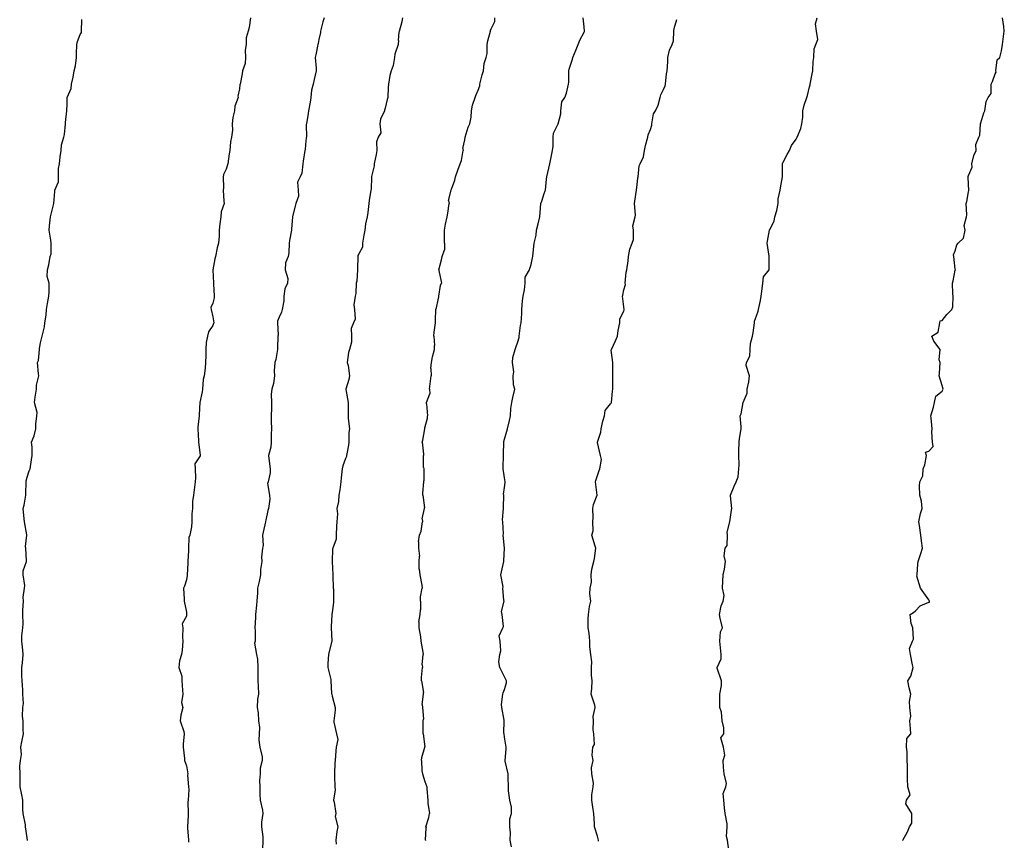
# Model space of a CAD drawing. Header units: inches. Extents: x 158323 to 160611, y 432808 to 437248.
# Tile 190 of 228: x 159779 to 159817, y 436963 to 436994. Entities that reach past the tile are written whole.
import ezdxf

# ---------------------------------------------------------------- set-up
doc = ezdxf.new("R2010")
doc.units = ezdxf.units.IN
doc.header["$MEASUREMENT"] = 0
for name, color, linetype, lineweight in [('Hoogtelijn-bestaand 10.00 M', 7, 'Continuous', 15), ('Hoogtelijn-bestaand 11.00 M', 7, 'Continuous', 15), ('Hoogtelijn-bestaand 12.00 M', 7, 'Continuous', 15), ('Hoogtelijn-bestaand 5.00 M', 7, 'Continuous', 15), ('Hoogtelijn-bestaand 6.00 M', 7, 'Continuous', 15), ('Hoogtelijn-bestaand 7.00 M', 7, 'Continuous', 15), ('Hoogtelijn-bestaand 8.00 M', 7, 'Continuous', 15), ('Hoogtelijn-bestaand 9.00 M', 7, 'Continuous', 15)]:
    doc.layers.add(name, color=color, linetype=linetype, lineweight=lineweight)

msp = doc.modelspace()

# ---------------------------------------------------------------- linework, layer by layer
at = {"layer": 'Hoogtelijn-bestaand 10.00 M', "color": 252, "linetype": 'Continuous', "lineweight": 25}
for p, q in [((159793.791, 436993.25, 10), (159793.889, 436993.611, 10)), ((159793.889, 436993.611, 10), (159793.914, 436993.75, 10)), ((159793.75, 436992.893, 10), (159793.782, 436993.218, 10)), ((159793.782, 436993.218, 10), (159793.791, 436993.25, 10))]:
    msp.add_line(p, q, dxfattribs=at)
msp.add_polyline3d([(159793.75, 436992.893, 10), (159793.739, 436992.761, 10), (159793.735, 436992.75, 10), (159793.615, 436992.385, 10), (159793.602, 436992.25, 10), (159793.544, 436991.956, 10), (159793.469, 436991.75, 10), (159793.421, 436991.579, 10), (159793.374, 436991.25, 10), (159793.362, 436991.138, 10), (159793.346, 436990.75, 10), (159793.329, 436990.671, 10), (159793.25, 436990.347, 10), (159793.229, 436990.271, 10), (159793.224, 436990.25, 10), (159793.067, 436989.933, 10), (159793.048, 436989.75, 10), (159793.091, 436989.409, 10), (159792.989, 436989.25, 10), (159792.92, 436989.08, 10), (159792.938, 436988.75, 10), (159792.908, 436988.592, 10), (159792.838, 436988.25, 10), (159792.833, 436988.167, 10), (159792.75, 436987.823, 10), (159792.737, 436987.763, 10), (159792.737, 436987.75, 10), (159792.719, 436987.281, 10), (159792.708, 436987.25, 10), (159792.641, 436986.859, 10), (159792.63, 436986.75, 10), (159792.593, 436986.407, 10), (159792.574, 436986.25, 10), (159792.511, 436985.989, 10), (159792.48, 436985.75, 10), (159792.443, 436985.557, 10), (159792.397, 436985.25, 10), (159792.391, 436985.109, 10), (159792.25, 436984.847, 10), (159792.214, 436984.786, 10), (159792.218, 436984.75, 10), (159792.209, 436984.291, 10), (159792.209, 436984.25, 10), (159792.179, 436983.821, 10), (159792.16, 436983.75, 10), (159792.138, 436983.362, 10), (159792.115, 436983.25, 10), (159792.068, 436982.933, 10), (159792.088, 436982.75, 10), (159792.117, 436982.383, 10), (159792.052, 436982.25, 10), (159791.966, 436982.034, 10), (159791.981, 436981.75, 10), (159791.974, 436981.526, 10), (159791.909, 436981.25, 10), (159791.866, 436981.134, 10), (159791.819, 436980.75, 10), (159791.857, 436980.643, 10), (159791.905, 436980.25, 10), (159791.881, 436980.119, 10), (159791.766, 436979.75, 10), (159791.765, 436979.736, 10), (159791.851, 436979.25, 10), (159791.851, 436979.149, 10), (159791.855, 436978.75, 10), (159791.852, 436978.648, 10), (159791.907, 436978.25, 10), (159791.883, 436978.117, 10), (159791.872, 436977.75, 10), (159791.86, 436977.64, 10), (159791.787, 436977.25, 10), (159791.786, 436977.214, 10), (159791.75, 436977.132, 10), (159791.646, 436976.854, 10), (159791.623, 436976.75, 10), (159791.59, 436976.41, 10), (159791.579, 436976.25, 10), (159791.54, 436975.96, 10), (159791.495, 436975.75, 10), (159791.484, 436975.516, 10), (159791.43, 436975.25, 10), (159791.449, 436975.051, 10), (159791.426, 436974.75, 10), (159791.419, 436974.581, 10), (159791.395, 436974.25, 10), (159791.404, 436974.096, 10), (159791.271, 436973.75, 10), (159791.267, 436973.733, 10), (159791.254, 436973.25, 10), (159791.253, 436973.247, 10), (159791.276, 436972.75, 10), (159791.274, 436972.726, 10), (159791.293, 436972.25, 10), (159791.295, 436972.205, 10), (159791.301, 436971.75, 10), (159791.299, 436971.701, 10), (159791.25, 436971.325, 10), (159791.24, 436971.26, 10), (159791.24, 436971.25, 10), (159791.21, 436970.79, 10), (159791.209, 436970.75, 10), (159791.237, 436970.263, 10), (159791.237, 436970.25, 10), (159791.139, 436969.861, 10), (159791.115, 436969.75, 10), (159791.092, 436969.408, 10), (159791.086, 436969.25, 10), (159791.202, 436968.798, 10), (159791.203, 436968.75, 10), (159791.221, 436968.279, 10), (159791.231, 436968.25, 10), (159791.25, 436968.174, 10), (159791.36, 436967.75, 10), (159791.359, 436967.641, 10), (159791.31, 436967.25, 10), (159791.308, 436967.192, 10), (159791.416, 436966.75, 10), (159791.461, 436966.539, 10), (159791.401, 436966.25, 10), (159791.388, 436966.112, 10), (159791.358, 436965.75, 10), (159791.344, 436965.656, 10), (159791.341, 436965.25, 10), (159791.341, 436965.159, 10), (159791.344, 436964.75, 10), (159791.357, 436964.643, 10), (159791.301, 436964.25, 10), (159791.326, 436964.174, 10), (159791.389, 436963.75, 10), (159791.369, 436963.631, 10), (159791.458, 436963.25, 10), (159791.43, 436963.07, 10), (159791.385, 436962.75, 10), (159791.403, 436962.597, 10)], dxfattribs=at)
at = {"layer": 'Hoogtelijn-bestaand 11.00 M', "color": 252, "linetype": 'Continuous', "lineweight": 25}
msp.add_polyline3d([(159790.948, 436993.75, 11), (159790.9, 436993.6, 11), (159790.812, 436993.25, 11), (159790.807, 436993.193, 11), (159790.75, 436992.936, 11), (159790.723, 436992.777, 11), (159790.714, 436992.75, 11), (159790.639, 436992.361, 11), (159790.604, 436992.25, 11), (159790.646, 436991.854, 11), (159790.651, 436991.75, 11), (159790.57, 436991.431, 11), (159790.536, 436991.25, 11), (159790.473, 436991.027, 11), (159790.44, 436990.75, 11), (159790.423, 436990.577, 11), (159790.359, 436990.25, 11), (159790.35, 436990.15, 11), (159790.276, 436989.75, 11), (159790.275, 436989.725, 11), (159790.284, 436989.25, 11), (159790.275, 436989.225, 11), (159790.25, 436988.975, 11), (159790.228, 436988.772, 11), (159790.225, 436988.75, 11), (159790.158, 436988.343, 11), (159790.149, 436988.25, 11), (159790.11, 436987.89, 11), (159790.046, 436987.75, 11), (159789.946, 436987.554, 11), (159789.964, 436987.25, 11), (159789.979, 436987.021, 11), (159789.884, 436986.75, 11), (159789.856, 436986.644, 11), (159789.75, 436986.261, 11), (159789.748, 436986.252, 11), (159789.748, 436986.25, 11), (159789.72, 436985.78, 11), (159789.711, 436985.75, 11), (159789.64, 436985.36, 11), (159789.634, 436985.25, 11), (159789.613, 436984.887, 11), (159789.587, 436984.75, 11), (159789.492, 436984.508, 11), (159789.482, 436984.25, 11), (159789.581, 436983.92, 11), (159789.567, 436983.75, 11), (159789.464, 436983.536, 11), (159789.426, 436983.25, 11), (159789.425, 436983.076, 11), (159789.37, 436982.75, 11), (159789.345, 436982.655, 11), (159789.25, 436982.459, 11), (159789.188, 436982.312, 11), (159789.188, 436982.25, 11), (159789.208, 436981.792, 11), (159789.206, 436981.75, 11), (159789.189, 436981.311, 11), (159789.183, 436981.25, 11), (159789.128, 436980.872, 11), (159789.09, 436980.75, 11), (159789.064, 436980.436, 11), (159789.074, 436980.25, 11), (159789.036, 436979.964, 11), (159788.98, 436979.75, 11), (159788.943, 436979.557, 11), (159788.956, 436979.25, 11), (159788.967, 436979.033, 11), (159788.948, 436978.75, 11), (159788.954, 436978.546, 11), (159788.959, 436978.25, 11), (159788.946, 436978.055, 11), (159788.948, 436977.75, 11), (159788.938, 436977.562, 11), (159788.843, 436977.25, 11), (159788.863, 436977.138, 11), (159788.912, 436976.75, 11), (159788.909, 436976.591, 11), (159788.833, 436976.25, 11), (159788.811, 436976.189, 11), (159788.89, 436975.75, 11), (159788.895, 436975.605, 11), (159788.85, 436975.25, 11), (159788.827, 436975.173, 11), (159788.75, 436974.814, 11), (159788.737, 436974.763, 11), (159788.737, 436974.75, 11), (159788.643, 436974.357, 11), (159788.625, 436974.25, 11), (159788.642, 436973.858, 11), (159788.623, 436973.75, 11), (159788.588, 436973.412, 11), (159788.593, 436973.25, 11), (159788.552, 436972.948, 11), (159788.543, 436972.75, 11), (159788.5, 436972.5, 11), (159788.437, 436972.25, 11), (159788.435, 436972.066, 11), (159788.414, 436971.75, 11), (159788.391, 436971.609, 11), (159788.356, 436971.25, 11), (159788.354, 436971.146, 11), (159788.328, 436970.75, 11), (159788.351, 436970.649, 11), (159788.346, 436970.25, 11), (159788.326, 436970.174, 11), (159788.393, 436969.75, 11), (159788.428, 436969.572, 11), (159788.441, 436969.25, 11), (159788.445, 436969.055, 11), (159788.441, 436968.75, 11), (159788.455, 436968.546, 11), (159788.474, 436968.25, 11), (159788.438, 436968.062, 11), (159788.421, 436967.75, 11), (159788.456, 436967.544, 11), (159788.47, 436967.25, 11), (159788.508, 436966.992, 11), (159788.502, 436966.75, 11), (159788.484, 436966.516, 11), (159788.517, 436966.25, 11), (159788.611, 436965.889, 11), (159788.613, 436965.75, 11), (159788.536, 436965.464, 11), (159788.529, 436965.25, 11), (159788.508, 436964.992, 11), (159788.518, 436964.75, 11), (159788.517, 436964.483, 11), (159788.531, 436964.25, 11), (159788.622, 436963.878, 11), (159788.63, 436963.75, 11), (159788.583, 436963.417, 11), (159788.58, 436963.25, 11), (159788.632, 436962.868, 11), (159788.641, 436962.75, 11), (159788.617, 436962.383, 11)], dxfattribs=at)
at = {"layer": 'Hoogtelijn-bestaand 12.00 M', "color": 252, "linetype": 'Continuous', "lineweight": 25}
for points in [[(159779.763, 436962.737, 12), (159779.761, 436962.75, 12), (159779.75, 436962.833, 12), (159779.679, 436963.25, 12), (159779.682, 436963.318, 12), (159779.6, 436963.75, 12), (159779.589, 436963.911, 12), (159779.578, 436964.25, 12), (159779.54, 436964.46, 12), (159779.489, 436964.75, 12), (159779.482, 436965.018, 12), (159779.486, 436965.25, 12), (159779.466, 436965.534, 12), (159779.495, 436965.75, 12), (159779.53, 436965.97, 12), (159779.504, 436966.25, 12), (159779.55, 436966.45, 12), (159779.603, 436966.75, 12), (159779.6, 436966.901, 12), (159779.594, 436967.25, 12), (159779.576, 436967.424, 12), (159779.588, 436967.75, 12), (159779.603, 436967.897, 12), (159779.584, 436968.25, 12), (159779.581, 436968.419, 12), (159779.564, 436968.75, 12), (159779.545, 436968.955, 12), (159779.541, 436969.25, 12), (159779.568, 436969.432, 12), (159779.601, 436969.75, 12), (159779.586, 436969.914, 12), (159779.552, 436970.25, 12), (159779.549, 436970.451, 12), (159779.589, 436970.75, 12), (159779.596, 436970.904, 12), (159779.585, 436971.25, 12), (159779.582, 436971.418, 12), (159779.608, 436971.75, 12), (159779.596, 436971.904, 12), (159779.652, 436972.25, 12), (159779.655, 436972.345, 12), (159779.597, 436972.75, 12), (159779.598, 436972.902, 12), (159779.72, 436973.25, 12), (159779.722, 436973.278, 12), (159779.703, 436973.75, 12), (159779.688, 436973.812, 12), (159779.735, 436974.25, 12), (159779.739, 436974.261, 12), (159779.644, 436974.75, 12), (159779.64, 436974.86, 12), (159779.601, 436975.25, 12), (159779.628, 436975.372, 12), (159779.702, 436975.75, 12), (159779.703, 436975.797, 12), (159779.707, 436976.25, 12), (159779.712, 436976.288, 12), (159779.75, 436976.433, 12), (159779.827, 436976.673, 12), (159779.865, 436976.75, 12), (159779.913, 436977.087, 12), (159779.932, 436977.25, 12), (159779.94, 436977.56, 12), (159779.914, 436977.75, 12), (159780.009, 436977.991, 12), (159780.07, 436978.25, 12), (159780.072, 436978.428, 12), (159780.109, 436978.75, 12), (159780.124, 436978.876, 12), (159780.029, 436979.25, 12), (159780.051, 436979.449, 12), (159780.096, 436979.75, 12), (159780.094, 436979.906, 12), (159780.182, 436980.25, 12), (159780.169, 436980.331, 12), (159780.138, 436980.75, 12), (159780.17, 436980.83, 12), (159780.21, 436981.25, 12), (159780.214, 436981.286, 12), (159780.25, 436981.5, 12), (159780.297, 436981.703, 12), (159780.307, 436981.75, 12), (159780.398, 436982.102, 12), (159780.411, 436982.25, 12), (159780.46, 436982.54, 12), (159780.481, 436982.75, 12), (159780.515, 436982.985, 12), (159780.563, 436983.25, 12), (159780.579, 436983.421, 12), (159780.579, 436983.75, 12), (159780.506, 436983.994, 12), (159780.518, 436984.25, 12), (159780.562, 436984.438, 12), (159780.615, 436984.75, 12), (159780.651, 436984.849, 12), (159780.648, 436985.25, 12), (159780.636, 436985.364, 12), (159780.58, 436985.75, 12), (159780.594, 436985.906, 12), (159780.632, 436986.25, 12), (159780.656, 436986.344, 12), (159780.75, 436986.75, 12), (159780.792, 436987.208, 12), (159780.797, 436987.25, 12), (159780.927, 436987.573, 12), (159780.923, 436987.75, 12), (159780.935, 436988.065, 12), (159780.969, 436988.25, 12), (159780.995, 436988.505, 12), (159781.029, 436988.75, 12), (159781.037, 436988.963, 12), (159781.132, 436989.25, 12), (159781.152, 436989.349, 12), (159781.188, 436989.75, 12), (159781.194, 436989.806, 12), (159781.245, 436990.25, 12), (159781.246, 436990.255, 12), (159781.25, 436990.5, 12), (159781.256, 436990.744, 12), (159781.256, 436990.75, 12), (159781.408, 436991.092, 12), (159781.42, 436991.25, 12), (159781.487, 436991.513, 12), (159781.523, 436991.75, 12), (159781.564, 436991.936, 12), (159781.608, 436992.25, 12), (159781.606, 436992.394, 12), (159781.624, 436992.75, 12), (159781.64, 436992.86, 12), (159781.75, 436993.125, 12), (159781.797, 436993.203, 12), (159781.799, 436993.25, 12), (159781.808, 436993.692, 12)], [(159788.171, 436993.75, 12), (159788.114, 436993.386, 12), (159788.085, 436993.25, 12), (159788.006, 436992.994, 12), (159788.011, 436992.75, 12), (159787.966, 436992.535, 12), (159787.978, 436992.25, 12), (159787.969, 436992.031, 12), (159787.873, 436991.75, 12), (159787.859, 436991.641, 12), (159787.774, 436991.25, 12), (159787.769, 436991.231, 12), (159787.75, 436991.075, 12), (159787.698, 436990.802, 12), (159787.702, 436990.75, 12), (159787.581, 436990.419, 12), (159787.564, 436990.25, 12), (159787.507, 436989.993, 12), (159787.481, 436989.75, 12), (159787.49, 436989.51, 12), (159787.458, 436989.25, 12), (159787.419, 436989.081, 12), (159787.388, 436988.75, 12), (159787.371, 436988.629, 12), (159787.31, 436988.25, 12), (159787.297, 436988.203, 12), (159787.25, 436988.044, 12), (159787.15, 436987.85, 12), (159787.134, 436987.75, 12), (159787.153, 436987.347, 12), (159787.139, 436987.25, 12), (159787.158, 436986.842, 12), (159787.174, 436986.75, 12), (159787.06, 436986.44, 12), (159787.054, 436986.25, 12), (159787.016, 436985.984, 12), (159786.99, 436985.75, 12), (159786.982, 436985.518, 12), (159786.966, 436985.25, 12), (159786.916, 436985.084, 12), (159786.845, 436984.75, 12), (159786.83, 436984.67, 12), (159786.755, 436984.25, 12), (159786.755, 436984.245, 12), (159786.773, 436983.75, 12), (159786.773, 436983.727, 12), (159786.802, 436983.25, 12), (159786.803, 436983.197, 12), (159786.75, 436982.987, 12), (159786.677, 436982.823, 12), (159786.685, 436982.75, 12), (159786.75, 436982.471, 12), (159786.782, 436982.25, 12), (159786.776, 436982.224, 12), (159786.75, 436982.15, 12), (159786.583, 436981.917, 12), (159786.55, 436981.75, 12), (159786.492, 436981.508, 12), (159786.49, 436981.25, 12), (159786.481, 436981.019, 12), (159786.474, 436980.75, 12), (159786.461, 436980.539, 12), (159786.423, 436980.25, 12), (159786.384, 436980.116, 12), (159786.359, 436979.75, 12), (159786.348, 436979.652, 12), (159786.258, 436979.25, 12), (159786.258, 436979.242, 12), (159786.25, 436979.036, 12), (159786.232, 436978.768, 12), (159786.231, 436978.75, 12), (159786.181, 436978.319, 12), (159786.18, 436978.25, 12), (159786.204, 436977.796, 12), (159786.209, 436977.75, 12), (159786.25, 436977.456, 12), (159786.267, 436977.25, 12), (159786.267, 436977.233, 12), (159786.25, 436977.193, 12), (159786.068, 436976.932, 12), (159786.079, 436976.75, 12), (159786.092, 436976.408, 12), (159786.079, 436976.25, 12), (159786.047, 436975.953, 12), (159786.015, 436975.75, 12), (159785.982, 436975.518, 12), (159785.977, 436975.25, 12), (159785.954, 436975.047, 12), (159785.956, 436974.75, 12), (159785.945, 436974.555, 12), (159785.878, 436974.25, 12), (159785.849, 436974.151, 12), (159785.834, 436973.75, 12), (159785.837, 436973.663, 12), (159785.809, 436973.25, 12), (159785.807, 436973.193, 12), (159785.782, 436972.75, 12), (159785.779, 436972.722, 12), (159785.75, 436972.565, 12), (159785.679, 436972.321, 12), (159785.649, 436972.25, 12), (159785.669, 436971.831, 12), (159785.674, 436971.75, 12), (159785.75, 436971.344, 12), (159785.758, 436971.25, 12), (159785.757, 436971.243, 12), (159785.75, 436971.188, 12), (159785.593, 436970.907, 12), (159785.612, 436970.75, 12), (159785.602, 436970.398, 12), (159785.621, 436970.25, 12), (159785.587, 436969.913, 12), (159785.572, 436969.75, 12), (159785.498, 436969.502, 12), (159785.469, 436969.25, 12), (159785.579, 436968.922, 12), (159785.583, 436968.75, 12), (159785.603, 436968.397, 12), (159785.615, 436968.25, 12), (159785.568, 436967.932, 12), (159785.62, 436967.75, 12), (159785.545, 436967.455, 12), (159785.521, 436967.25, 12), (159785.654, 436966.846, 12), (159785.663, 436966.75, 12), (159785.632, 436966.368, 12), (159785.631, 436966.25, 12), (159785.675, 436965.825, 12), (159785.68, 436965.75, 12), (159785.75, 436965.544, 12), (159785.806, 436965.25, 12), (159785.799, 436965.201, 12), (159785.826, 436964.75, 12), (159785.848, 436964.652, 12), (159785.815, 436964.25, 12), (159785.804, 436964.196, 12), (159785.82, 436963.75, 12), (159785.822, 436963.678, 12), (159785.788, 436963.25, 12), (159785.789, 436963.211, 12), (159785.833, 436962.75, 12), (159785.835, 436962.665, 12)]]:
    msp.add_polyline3d(points, dxfattribs=at)
at = {"layer": 'Hoogtelijn-bestaand 5.00 M', "color": 252, "linetype": 'Continuous', "lineweight": 25}
msp.add_polyline3d([(159812.769, 436962.731, 5), (159812.768, 436962.75, 5), (159812.946, 436963.054, 5), (159813.026, 436963.25, 5), (159813.116, 436963.384, 5), (159813.107, 436963.75, 5), (159812.88, 436964.12, 5), (159812.914, 436964.25, 5), (159813.043, 436964.457, 5), (159812.965, 436964.75, 5), (159812.948, 436965.052, 5), (159812.946, 436965.25, 5), (159812.946, 436965.554, 5), (159812.928, 436965.75, 5), (159812.928, 436966.072, 5), (159812.903, 436966.25, 5), (159812.927, 436966.573, 5), (159813.07, 436966.75, 5), (159813.061, 436966.939, 5), (159813.032, 436967.25, 5), (159813.078, 436967.422, 5), (159813.029, 436967.75, 5), (159813.027, 436967.973, 5), (159813.071, 436968.25, 5), (159813.01, 436968.49, 5), (159812.96, 436968.75, 5), (159813.071, 436968.929, 5), (159813.162, 436969.25, 5), (159813.139, 436969.361, 5), (159813.058, 436969.75, 5), (159813.027, 436969.973, 5), (159813.134, 436970.25, 5), (159813.173, 436970.327, 5), (159813.147, 436970.75, 5), (159813.085, 436970.915, 5), (159813.049, 436971.25, 5), (159813.171, 436971.329, 5), (159813.25, 436971.393, 5), (159813.424, 436971.576, 5), (159813.75, 436971.714, 5), (159813.778, 436971.722, 5), (159813.78, 436971.75, 5), (159813.75, 436971.809, 5), (159813.443, 436972.25, 5), (159813.303, 436972.698, 5), (159813.31, 436972.75, 5), (159813.336, 436973.165, 5), (159813.351, 436973.25, 5), (159813.447, 436973.553, 5), (159813.51, 436973.75, 5), (159813.472, 436974.028, 5), (159813.45, 436974.25, 5), (159813.393, 436974.607, 5), (159813.378, 436974.75, 5), (159813.435, 436975.065, 5), (159813.497, 436975.25, 5), (159813.477, 436975.523, 5), (159813.414, 436975.75, 5), (159813.397, 436976.103, 5), (159813.417, 436976.25, 5), (159813.524, 436976.476, 5), (159813.54, 436976.75, 5), (159813.602, 436976.898, 5), (159813.664, 436977.25, 5), (159813.628, 436977.372, 5), (159813.75, 436977.412, 5), (159813.91, 436977.59, 5), (159813.889, 436977.75, 5), (159813.861, 436978.139, 5), (159813.879, 436978.25, 5), (159813.836, 436978.664, 5), (159813.83, 436978.75, 5), (159813.928, 436979.072, 5), (159813.968, 436979.25, 5), (159814.012, 436979.488, 5), (159814.25, 436979.679, 5), (159814.279, 436979.721, 5), (159814.287, 436979.75, 5), (159814.25, 436979.882, 5), (159814.142, 436980.25, 5), (159814.154, 436980.346, 5), (159814.178, 436980.75, 5), (159814.146, 436980.854, 5), (159814.179, 436981.25, 5), (159813.943, 436981.557, 5), (159813.868, 436981.75, 5), (159814.106, 436981.894, 5), (159814.164, 436982.25, 5), (159814.178, 436982.323, 5), (159814.25, 436982.344, 5), (159814.431, 436982.569, 5), (159814.621, 436982.75, 5), (159814.651, 436982.849, 5), (159814.673, 436983.25, 5), (159814.655, 436983.345, 5), (159814.645, 436983.75, 5), (159814.667, 436983.833, 5), (159814.75, 436984.231, 5), (159814.753, 436984.247, 5), (159814.753, 436984.25, 5), (159814.75, 436984.278, 5), (159814.697, 436984.75, 5), (159814.682, 436984.818, 5), (159814.75, 436984.963, 5), (159814.812, 436985.188, 5), (159814.854, 436985.25, 5), (159815.057, 436985.443, 5), (159815.122, 436985.75, 5), (159815.084, 436985.916, 5), (159815.172, 436986.25, 5), (159815.181, 436986.319, 5), (159815.165, 436986.75, 5), (159815.179, 436986.821, 5), (159815.25, 436987.192, 5), (159815.262, 436987.238, 5), (159815.26, 436987.25, 5), (159815.25, 436987.464, 5), (159815.235, 436987.75, 5), (159815.237, 436987.763, 5), (159815.25, 436987.8, 5), (159815.38, 436988.12, 5), (159815.374, 436988.25, 5), (159815.446, 436988.555, 5), (159815.532, 436988.75, 5), (159815.527, 436988.973, 5), (159815.631, 436989.25, 5), (159815.67, 436989.33, 5), (159815.694, 436989.75, 5), (159815.708, 436989.792, 5), (159815.75, 436989.921, 5), (159815.83, 436990.17, 5), (159815.867, 436990.25, 5), (159815.91, 436990.59, 5), (159815.994, 436990.75, 5), (159816.099, 436990.901, 5), (159816.107, 436991.25, 5), (159816.148, 436991.352, 5), (159816.25, 436991.644, 5), (159816.296, 436991.704, 5), (159816.28, 436991.75, 5), (159816.33, 436992.17, 5), (159816.431, 436992.25, 5), (159816.493, 436992.507, 5), (159816.534, 436992.75, 5), (159816.555, 436992.945, 5), (159816.597, 436993.25, 5), (159816.578, 436993.423, 5), (159816.525, 436993.75, 5)], dxfattribs=at)
at = {"layer": 'Hoogtelijn-bestaand 6.00 M', "color": 252, "linetype": 'Continuous', "lineweight": 25}
msp.add_polyline3d([(159806.218, 436962.283, 6), (159806.164, 436962.75, 6), (159806.12, 436962.88, 6), (159806.148, 436963.25, 6), (159806.143, 436963.357, 6), (159806.074, 436963.75, 6), (159806.04, 436963.96, 6), (159806.019, 436964.25, 6), (159806, 436964.5, 6), (159806.094, 436964.75, 6), (159806.12, 436964.88, 6), (159806.028, 436965.25, 6), (159806.008, 436965.492, 6), (159805.993, 436965.75, 6), (159806.052, 436965.948, 6), (159806.012, 436966.25, 6), (159805.903, 436966.597, 6), (159806.025, 436966.75, 6), (159806.019, 436966.981, 6), (159805.952, 436967.25, 6), (159805.927, 436967.573, 6), (159805.873, 436967.75, 6), (159805.873, 436968.127, 6), (159805.867, 436968.25, 6), (159805.928, 436968.572, 6), (159805.935, 436968.75, 6), (159805.768, 436969.232, 6), (159805.77, 436969.25, 6), (159805.921, 436969.579, 6), (159805.919, 436969.75, 6), (159805.879, 436970.121, 6), (159805.867, 436970.25, 6), (159805.9, 436970.6, 6), (159805.968, 436970.75, 6), (159805.881, 436971.119, 6), (159805.856, 436971.25, 6), (159805.919, 436971.581, 6), (159806, 436971.75, 6), (159806.036, 436971.964, 6), (159805.969, 436972.25, 6), (159805.985, 436972.515, 6), (159805.989, 436972.75, 6), (159806.042, 436972.958, 6), (159806.086, 436973.25, 6), (159806.032, 436973.468, 6), (159806.066, 436973.75, 6), (159806.14, 436973.86, 6), (159806.155, 436974.25, 6), (159806.144, 436974.356, 6), (159806.25, 436974.75, 6), (159806.314, 436975.186, 6), (159806.323, 436975.25, 6), (159806.267, 436975.733, 6), (159806.269, 436975.75, 6), (159806.406, 436976.095, 6), (159806.48, 436976.25, 6), (159806.56, 436976.44, 6), (159806.589, 436976.75, 6), (159806.602, 436976.898, 6), (159806.583, 436977.25, 6), (159806.59, 436977.41, 6), (159806.594, 436977.75, 6), (159806.61, 436977.89, 6), (159806.675, 436978.25, 6), (159806.669, 436978.331, 6), (159806.635, 436978.75, 6), (159806.676, 436978.824, 6), (159806.75, 436979.25, 6), (159806.902, 436979.598, 6), (159806.904, 436979.75, 6), (159806.969, 436980.031, 6), (159806.986, 436980.25, 6), (159806.858, 436980.642, 6), (159806.87, 436980.75, 6), (159807.003, 436980.997, 6), (159807.009, 436981.25, 6), (159807.029, 436981.472, 6), (159807.095, 436981.75, 6), (159807.13, 436981.87, 6), (159807.177, 436982.25, 6), (159807.181, 436982.319, 6), (159807.25, 436982.511, 6), (159807.311, 436982.689, 6), (159807.323, 436982.75, 6), (159807.402, 436983.098, 6), (159807.427, 436983.25, 6), (159807.464, 436983.536, 6), (159807.497, 436983.75, 6), (159807.515, 436983.985, 6), (159807.728, 436984.25, 6), (159807.736, 436984.264, 6), (159807.729, 436984.75, 6), (159807.731, 436984.769, 6), (159807.657, 436985.25, 6), (159807.665, 436985.335, 6), (159807.744, 436985.75, 6), (159807.745, 436985.755, 6), (159807.75, 436985.767, 6), (159807.915, 436986.085, 6), (159807.943, 436986.25, 6), (159808.015, 436986.485, 6), (159808.063, 436986.75, 6), (159808.074, 436986.926, 6), (159808.146, 436987.25, 6), (159808.153, 436987.347, 6), (159808.227, 436987.75, 6), (159808.233, 436987.767, 6), (159808.233, 436988.25, 6), (159808.236, 436988.264, 6), (159808.25, 436988.289, 6), (159808.405, 436988.595, 6), (159808.493, 436988.75, 6), (159808.569, 436988.931, 6), (159808.75, 436989.182, 6), (159808.776, 436989.224, 6), (159808.783, 436989.25, 6), (159808.919, 436989.581, 6), (159808.968, 436989.75, 6), (159808.998, 436990.002, 6), (159808.998, 436990.25, 6), (159809.048, 436990.452, 6), (159809.154, 436990.75, 6), (159809.178, 436990.822, 6), (159809.25, 436991.15, 6), (159809.274, 436991.226, 6), (159809.275, 436991.25, 6), (159809.357, 436991.643, 6), (159809.38, 436991.75, 6), (159809.391, 436992.109, 6), (159809.411, 436992.25, 6), (159809.422, 436992.578, 6), (159809.492, 436992.75, 6), (159809.563, 436992.937, 6), (159809.511, 436993.25, 6), (159809.476, 436993.524, 6), (159809.541, 436993.75, 6)], dxfattribs=at)
at = {"layer": 'Hoogtelijn-bestaand 7.00 M', "color": 252, "linetype": 'Continuous', "lineweight": 25}
msp.add_polyline3d([(159801.291, 436962.709, 7), (159801.29, 436962.75, 7), (159801.25, 436962.899, 7), (159801.142, 436963.25, 7), (159801.138, 436963.362, 7), (159801.114, 436963.75, 7), (159801.094, 436963.906, 7), (159801.047, 436964.25, 7), (159801.04, 436964.46, 7), (159801.088, 436964.75, 7), (159801.103, 436964.897, 7), (159801.038, 436965.25, 7), (159801.034, 436965.466, 7), (159801.09, 436965.75, 7), (159801.049, 436965.951, 7), (159801.083, 436966.25, 7), (159801.146, 436966.354, 7), (159801.116, 436966.75, 7), (159801.094, 436966.906, 7), (159801.11, 436967.25, 7), (159801.097, 436967.403, 7), (159801.174, 436967.75, 7), (159801.159, 436967.841, 7), (159801.014, 436968.25, 7), (159801.038, 436968.462, 7), (159801.051, 436968.75, 7), (159801.029, 436968.971, 7), (159801.033, 436969.25, 7), (159801.037, 436969.463, 7), (159801.003, 436969.75, 7), (159800.968, 436970.032, 7), (159800.966, 436970.25, 7), (159800.945, 436970.555, 7), (159800.906, 436970.75, 7), (159800.909, 436971.091, 7), (159800.915, 436971.25, 7), (159800.951, 436971.549, 7), (159801.004, 436971.75, 7), (159800.969, 436972.031, 7), (159800.983, 436972.25, 7), (159801.024, 436972.476, 7), (159801.018, 436972.75, 7), (159801.036, 436972.964, 7), (159801.122, 436973.25, 7), (159801.137, 436973.363, 7), (159801.19, 436973.75, 7), (159801.167, 436973.833, 7), (159801.047, 436974.25, 7), (159801.091, 436974.409, 7), (159801.084, 436974.75, 7), (159801.091, 436974.909, 7), (159801.08, 436975.25, 7), (159801.099, 436975.401, 7), (159801.246, 436975.75, 7), (159801.246, 436975.754, 7), (159801.179, 436976.25, 7), (159801.192, 436976.308, 7), (159801.25, 436976.5, 7), (159801.321, 436976.679, 7), (159801.338, 436976.75, 7), (159801.405, 436977.095, 7), (159801.372, 436977.25, 7), (159801.261, 436977.739, 7), (159801.26, 436977.75, 7), (159801.376, 436978.124, 7), (159801.393, 436978.25, 7), (159801.452, 436978.548, 7), (159801.523, 436978.75, 7), (159801.549, 436978.951, 7), (159801.75, 436979.195, 7), (159801.772, 436979.228, 7), (159801.778, 436979.25, 7), (159801.821, 436979.679, 7), (159801.829, 436979.75, 7), (159801.834, 436980.166, 7), (159801.84, 436980.25, 7), (159801.84, 436980.66, 7), (159801.836, 436980.75, 7), (159801.776, 436981.224, 7), (159801.782, 436981.25, 7), (159801.929, 436981.571, 7), (159802.007, 436981.75, 7), (159802.039, 436981.961, 7), (159802.096, 436982.25, 7), (159802.096, 436982.404, 7), (159802.25, 436982.696, 7), (159802.265, 436982.735, 7), (159802.262, 436982.75, 7), (159802.25, 436982.85, 7), (159802.195, 436983.25, 7), (159802.205, 436983.295, 7), (159802.25, 436983.492, 7), (159802.307, 436983.693, 7), (159802.305, 436983.75, 7), (159802.342, 436984.158, 7), (159802.362, 436984.25, 7), (159802.415, 436984.586, 7), (159802.428, 436984.75, 7), (159802.476, 436985.024, 7), (159802.568, 436985.25, 7), (159802.609, 436985.391, 7), (159802.609, 436985.75, 7), (159802.594, 436985.906, 7), (159802.677, 436986.25, 7), (159802.69, 436986.31, 7), (159802.648, 436986.75, 7), (159802.666, 436986.834, 7), (159802.732, 436987.25, 7), (159802.732, 436987.269, 7), (159802.75, 436987.45, 7), (159802.782, 436987.718, 7), (159802.785, 436987.75, 7), (159802.828, 436988.172, 7), (159802.862, 436988.25, 7), (159802.988, 436988.512, 7), (159803.031, 436988.75, 7), (159803.069, 436988.931, 7), (159803.156, 436989.25, 7), (159803.165, 436989.335, 7), (159803.25, 436989.539, 7), (159803.301, 436989.699, 7), (159803.308, 436989.75, 7), (159803.366, 436990.135, 7), (159803.443, 436990.25, 7), (159803.548, 436990.452, 7), (159803.625, 436990.75, 7), (159803.649, 436990.851, 7), (159803.75, 436991.046, 7), (159803.812, 436991.188, 7), (159803.82, 436991.25, 7), (159803.863, 436991.637, 7), (159803.883, 436991.75, 7), (159803.911, 436992.089, 7), (159803.906, 436992.25, 7), (159803.966, 436992.534, 7), (159804.074, 436992.75, 7), (159804.117, 436992.883, 7), (159804.134, 436993.25, 7), (159804.146, 436993.354, 7), (159804.25, 436993.689, 7)], dxfattribs=at)
at = {"layer": 'Hoogtelijn-bestaand 8.00 M', "color": 252, "linetype": 'Continuous', "lineweight": 25}
msp.add_polyline3d([(159798.009, 436962.491, 8), (159797.968, 436962.75, 8), (159797.975, 436963.025, 8), (159797.945, 436963.25, 8), (159797.956, 436963.545, 8), (159798.011, 436963.75, 8), (159798.013, 436963.987, 8), (159797.951, 436964.25, 8), (159797.899, 436964.601, 8), (159797.897, 436964.75, 8), (159797.889, 436965.111, 8), (159797.892, 436965.25, 8), (159797.777, 436965.723, 8), (159797.773, 436965.75, 8), (159797.814, 436966.186, 8), (159797.812, 436966.25, 8), (159797.75, 436966.625, 8), (159797.73, 436966.75, 8), (159797.724, 436966.776, 8), (159797.735, 436967.25, 8), (159797.737, 436967.263, 8), (159797.653, 436967.75, 8), (159797.641, 436967.859, 8), (159797.692, 436968.25, 8), (159797.7, 436968.301, 8), (159797.75, 436968.431, 8), (159797.824, 436968.676, 8), (159797.824, 436968.75, 8), (159797.75, 436968.908, 8), (159797.568, 436969.25, 8), (159797.535, 436969.465, 8), (159797.568, 436969.75, 8), (159797.614, 436969.886, 8), (159797.579, 436970.25, 8), (159797.552, 436970.448, 8), (159797.687, 436970.75, 8), (159797.705, 436970.795, 8), (159797.656, 436971.25, 8), (159797.638, 436971.362, 8), (159797.73, 436971.75, 8), (159797.725, 436971.775, 8), (159797.686, 436972.25, 8), (159797.699, 436972.301, 8), (159797.616, 436972.75, 8), (159797.64, 436972.86, 8), (159797.723, 436973.25, 8), (159797.724, 436973.276, 8), (159797.747, 436973.75, 8), (159797.746, 436973.754, 8), (159797.7, 436974.25, 8), (159797.706, 436974.294, 8), (159797.685, 436974.75, 8), (159797.677, 436974.823, 8), (159797.709, 436975.25, 8), (159797.712, 436975.288, 8), (159797.718, 436975.75, 8), (159797.715, 436975.785, 8), (159797.75, 436976.044, 8), (159797.774, 436976.227, 8), (159797.769, 436976.25, 8), (159797.75, 436976.402, 8), (159797.703, 436976.75, 8), (159797.698, 436976.802, 8), (159797.707, 436977.25, 8), (159797.717, 436977.283, 8), (159797.721, 436977.75, 8), (159797.725, 436977.775, 8), (159797.75, 436977.867, 8), (159797.838, 436978.162, 8), (159797.861, 436978.25, 8), (159797.937, 436978.563, 8), (159797.979, 436978.75, 8), (159797.984, 436979.016, 8), (159798.023, 436979.25, 8), (159798.064, 436979.436, 8), (159798.137, 436979.75, 8), (159798.092, 436979.909, 8), (159798.07, 436980.25, 8), (159798.095, 436980.405, 8), (159798.056, 436980.75, 8), (159798.06, 436980.94, 8), (159798.152, 436981.25, 8), (159798.179, 436981.321, 8), (159798.25, 436981.539, 8), (159798.298, 436981.703, 8), (159798.304, 436981.75, 8), (159798.354, 436982.146, 8), (159798.374, 436982.25, 8), (159798.401, 436982.599, 8), (159798.401, 436982.75, 8), (159798.423, 436983.077, 8), (159798.449, 436983.25, 8), (159798.508, 436983.492, 8), (159798.531, 436983.75, 8), (159798.532, 436983.968, 8), (159798.697, 436984.25, 8), (159798.706, 436984.294, 8), (159798.75, 436984.446, 8), (159798.799, 436984.701, 8), (159798.817, 436984.75, 8), (159798.857, 436985.144, 8), (159798.868, 436985.25, 8), (159798.941, 436985.559, 8), (159798.958, 436985.75, 8), (159799.021, 436985.979, 8), (159799.084, 436986.25, 8), (159799.093, 436986.407, 8), (159799.124, 436986.75, 8), (159799.16, 436986.84, 8), (159799.25, 436987.133, 8), (159799.278, 436987.222, 8), (159799.289, 436987.25, 8), (159799.336, 436987.664, 8), (159799.343, 436987.75, 8), (159799.422, 436988.078, 8), (159799.458, 436988.25, 8), (159799.504, 436988.496, 8), (159799.558, 436988.75, 8), (159799.584, 436988.916, 8), (159799.584, 436989.25, 8), (159799.594, 436989.406, 8), (159799.75, 436989.702, 8), (159799.765, 436989.735, 8), (159799.768, 436989.75, 8), (159799.875, 436990.126, 8), (159799.877, 436990.25, 8), (159799.912, 436990.588, 8), (159800.02, 436990.75, 8), (159800.084, 436990.916, 8), (159800.161, 436991.25, 8), (159800.175, 436991.325, 8), (159800.179, 436991.75, 8), (159800.187, 436991.813, 8), (159800.25, 436992, 8), (159800.312, 436992.188, 8), (159800.33, 436992.25, 8), (159800.449, 436992.551, 8), (159800.533, 436992.75, 8), (159800.594, 436992.906, 8), (159800.75, 436993.216, 8), (159800.761, 436993.239, 8), (159800.762, 436993.25, 8), (159800.75, 436993.406, 8), (159800.721, 436993.75, 8)], dxfattribs=at)
at = {"layer": 'Hoogtelijn-bestaand 9.00 M', "color": 252, "linetype": 'Continuous', "lineweight": 25}
for p, q in [((159796.178, 436988.822, 9), (159796.25, 436989.153, 9)), ((159796.124, 436988.376, 9), (159796.189, 436988.75, 9)), ((159796.178, 436988.822, 9), (159796.189, 436988.75, 9)), ((159795.995, 436988.005, 9), (159796.083, 436988.25, 9)), ((159796.083, 436988.25, 9), (159796.124, 436988.376, 9)), ((159795.9, 436987.75, 9), (159795.995, 436988.005, 9)), ((159795.75, 436987.292, 9), (159795.87, 436987.63, 9)), ((159795.87, 436987.63, 9), (159795.9, 436987.75, 9)), ((159795.64, 436986.86, 9), (159795.734, 436987.25, 9)), ((159795.734, 436987.25, 9), (159795.74, 436987.26, 9)), ((159795.74, 436987.26, 9), (159795.75, 436987.292, 9)), ((159795.608, 436986.392, 9), (159795.657, 436986.75, 9)), ((159795.64, 436986.86, 9), (159795.657, 436986.75, 9)), ((159795.591, 436986.25, 9), (159795.608, 436986.392, 9)), ((159795.491, 436985.75, 9), (159795.529, 436985.971, 9)), ((159795.529, 436985.971, 9), (159795.591, 436986.25, 9)), ((159795.487, 436985.513, 9), (159795.491, 436985.75, 9)), ((159795.483, 436985.25, 9), (159795.487, 436985.513, 9)), ((159795.483, 436985.25, 9), (159795.492, 436985.008, 9)), ((159795.401, 436984.75, 9), (159795.492, 436985.008, 9)), ((159795.275, 436984.25, 9), (159795.378, 436984.622, 9)), ((159795.378, 436984.622, 9), (159795.401, 436984.75, 9)), ((159795.275, 436984.25, 9), (159795.276, 436984.224, 9)), ((159795.276, 436984.224, 9), (159795.367, 436983.75, 9)), ((159795.336, 436983.664, 9), (159795.367, 436983.75, 9)), ((159795.274, 436983.25, 9), (159795.336, 436983.664, 9)), ((159795.182, 436982.818, 9), (159795.25, 436983.122, 9)), ((159795.25, 436983.122, 9), (159795.274, 436983.226, 9)), ((159795.274, 436983.226, 9), (159795.274, 436983.25, 9)), ((159795.149, 436982.351, 9), (159795.164, 436982.75, 9)), ((159795.164, 436982.75, 9), (159795.182, 436982.818, 9)), ((159795.097, 436981.903, 9), (159795.147, 436982.25, 9)), ((159795.147, 436982.25, 9), (159795.149, 436982.351, 9)), ((159795.083, 436981.75, 9), (159795.097, 436981.903, 9)), ((159795.083, 436981.75, 9), (159795.104, 436981.396, 9)), ((159795.03, 436980.97, 9), (159795.103, 436981.25, 9)), ((159795.103, 436981.25, 9), (159795.104, 436981.396, 9)), ((159794.997, 436980.75, 9), (159795.03, 436980.97, 9)), ((159794.972, 436980.528, 9), (159794.997, 436980.75, 9)), ((159794.972, 436980.528, 9), (159794.981, 436980.25, 9)), ((159794.92, 436979.75, 9), (159794.953, 436980.047, 9)), ((159794.953, 436980.047, 9), (159794.981, 436980.25, 9)), ((159794.92, 436979.75, 9), (159794.932, 436979.568, 9)), ((159794.812, 436979.25, 9), (159794.932, 436979.568, 9)), ((159794.803, 436979.197, 9), (159794.812, 436979.25, 9)), ((159794.803, 436979.197, 9), (159794.848, 436978.75, 9)), ((159794.75, 436978.294, 9), (159794.839, 436978.661, 9)), ((159794.839, 436978.661, 9), (159794.848, 436978.75, 9)), ((159794.672, 436977.828, 9), (159794.741, 436978.25, 9)), ((159794.74, 436978.26, 9), (159794.75, 436978.294, 9)), ((159794.74, 436978.26, 9), (159794.741, 436978.25, 9)), ((159794.649, 436977.75, 9), (159794.672, 436977.828, 9)), ((159794.649, 436977.75, 9), (159794.696, 436977.304, 9)), ((159794.696, 436977.304, 9), (159794.698, 436977.25, 9)), ((159794.698, 436976.802, 9), (159794.698, 436977.25, 9)), ((159794.698, 436976.802, 9), (159794.703, 436976.75, 9)), ((159794.703, 436976.75, 9), (159794.709, 436976.291, 9)), ((159794.674, 436975.826, 9), (159794.704, 436976.25, 9)), ((159794.704, 436976.25, 9), (159794.709, 436976.291, 9)), ((159794.664, 436975.75, 9), (159794.674, 436975.826, 9)), ((159794.664, 436975.75, 9), (159794.727, 436975.273, 9)), ((159794.638, 436974.862, 9), (159794.727, 436975.25, 9)), ((159794.727, 436975.25, 9), (159794.727, 436975.273, 9)), ((159794.638, 436974.862, 9), (159794.651, 436974.75, 9)), ((159794.602, 436974.398, 9), (159794.651, 436974.75, 9)), ((159794.505, 436973.995, 9), (159794.548, 436974.25, 9)), ((159794.548, 436974.25, 9), (159794.602, 436974.398, 9)), ((159794.505, 436973.995, 9), (159794.511, 436973.75, 9)), ((159794.511, 436973.75, 9), (159794.544, 436973.456, 9)), ((159794.536, 436973.25, 9), (159794.544, 436973.456, 9)), ((159794.532, 436972.968, 9), (159794.536, 436973.25, 9)), ((159794.532, 436972.968, 9), (159794.56, 436972.75, 9)), ((159794.56, 436972.75, 9), (159794.636, 436972.364, 9)), ((159794.581, 436971.919, 9), (159794.64, 436972.25, 9)), ((159794.636, 436972.364, 9), (159794.64, 436972.25, 9)), ((159794.575, 436971.75, 9), (159794.581, 436971.919, 9)), ((159794.575, 436971.75, 9), (159794.576, 436971.424, 9)), ((159794.518, 436970.982, 9), (159794.563, 436971.25, 9)), ((159794.563, 436971.25, 9), (159794.576, 436971.424, 9)), ((159794.518, 436970.982, 9), (159794.521, 436970.75, 9)), ((159794.521, 436970.75, 9), (159794.587, 436970.413, 9)), ((159794.587, 436970.413, 9), (159794.593, 436970.25, 9)), ((159794.593, 436970.25, 9), (159794.664, 436969.836, 9)), ((159794.646, 436969.354, 9), (159794.677, 436969.75, 9)), ((159794.664, 436969.836, 9), (159794.677, 436969.75, 9)), ((159794.646, 436969.354, 9), (159794.651, 436969.25, 9)), ((159794.62, 436968.88, 9), (159794.651, 436969.25, 9)), ((159794.62, 436968.75, 9), (159794.62, 436968.88, 9)), ((159794.62, 436968.75, 9), (159794.693, 436968.307, 9)), ((159794.643, 436967.857, 9), (159794.69, 436968.25, 9)), ((159794.69, 436968.25, 9), (159794.693, 436968.307, 9)), ((159794.643, 436967.857, 9), (159794.65, 436967.75, 9)), ((159794.65, 436967.75, 9), (159794.69, 436967.31, 9)), ((159794.68, 436966.82, 9), (159794.683, 436967.25, 9)), ((159794.683, 436967.25, 9), (159794.69, 436967.31, 9)), ((159794.677, 436966.75, 9), (159794.68, 436966.82, 9)), ((159794.677, 436966.75, 9), (159794.739, 436966.261, 9)), ((159794.637, 436965.863, 9), (159794.739, 436966.25, 9)), ((159794.739, 436966.25, 9), (159794.739, 436966.261, 9)), ((159794.623, 436965.75, 9), (159794.637, 436965.863, 9)), ((159794.623, 436965.75, 9), (159794.636, 436965.364, 9)), ((159794.636, 436965.364, 9), (159794.659, 436965.25, 9)), ((159794.659, 436965.25, 9), (159794.75, 436964.956, 9)), ((159794.75, 436964.956, 9), (159794.82, 436964.75, 9)), ((159794.82, 436964.75, 9), (159794.82, 436964.68, 9)), ((159794.82, 436964.68, 9), (159794.852, 436964.25, 9)), ((159794.852, 436964.25, 9), (159794.862, 436964.138, 9)), ((159794.862, 436964.138, 9), (159794.917, 436963.75, 9)), ((159794.896, 436963.604, 9), (159794.917, 436963.75, 9)), ((159794.787, 436963.25, 9), (159794.896, 436963.604, 9)), ((159794.77, 436962.75, 9), (159794.789, 436963.211, 9)), ((159794.787, 436963.25, 9), (159794.789, 436963.211, 9)), ((159794.77, 436962.75, 9), (159794.772, 436962.729, 9))]:
    msp.add_line(p, q, dxfattribs=at)
msp.add_polyline3d([(159796.25, 436989.153, 9), (159796.263, 436989.237, 9), (159796.266, 436989.25, 9), (159796.374, 436989.626, 9), (159796.438, 436989.75, 9), (159796.491, 436990.009, 9), (159796.501, 436990.25, 9), (159796.545, 436990.456, 9), (159796.643, 436990.75, 9), (159796.673, 436990.827, 9), (159796.75, 436991.023, 9), (159796.815, 436991.185, 9), (159796.823, 436991.25, 9), (159796.902, 436991.598, 9), (159796.952, 436991.75, 9), (159796.976, 436992.024, 9), (159797.053, 436992.25, 9), (159797.098, 436992.402, 9), (159797.093, 436992.75, 9), (159797.122, 436992.878, 9), (159797.222, 436993.25, 9), (159797.225, 436993.275, 9), (159797.25, 436993.337, 9), (159797.385, 436993.615, 9), (159797.389, 436993.75, 9)], dxfattribs=at)

doc.saveas('drawing.dxf')
